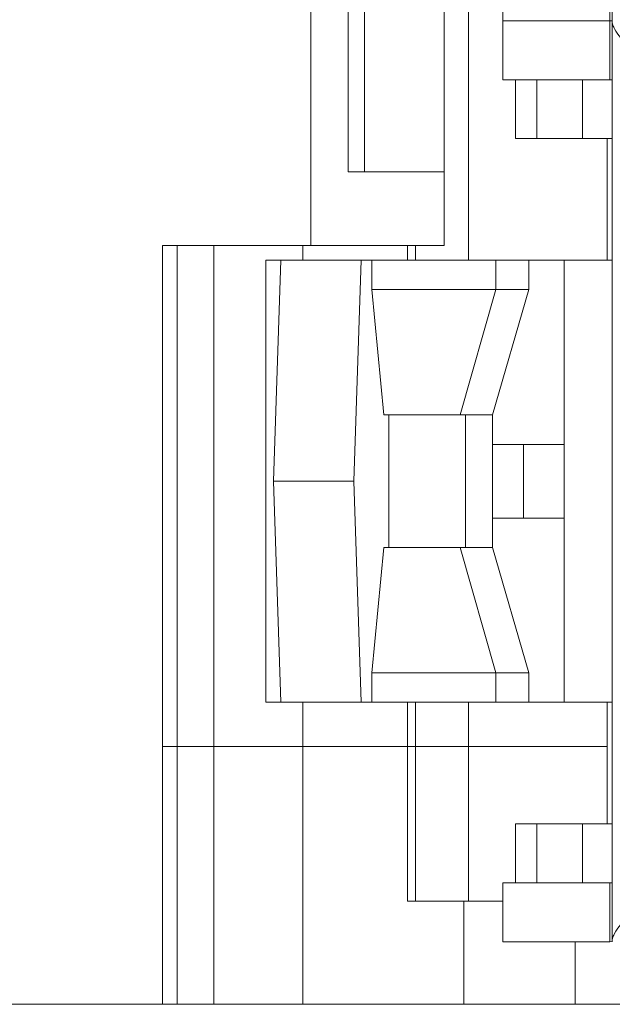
# Model space of a CAD drawing. Header units: inches. Extents: x 830 to 2908, y -1046 to 167.
# Tile 19 of 58: x 2624 to 2632, y -821 to -808. Entities that reach past the tile are written whole.
import ezdxf

# ---------------------------------------------------------------- set-up
doc = ezdxf.new("R2010")
doc.units = ezdxf.units.IN
doc.header["$LTSCALE"] = 23.1
doc.header["$MEASUREMENT"] = 0
doc.layers.get('0').update_dxf_attribs({"lineweight": 18})
doc.layers.add('1_27', color=7, linetype='Continuous', lineweight=18)
doc.layers.add('1_6', color=7, linetype='Continuous', lineweight=18)

msp = doc.modelspace()

# ---------------------------------------------------------------- linework, layer by layer
at = {"color": 7, "linetype": 'Continuous', "lineweight": 0}
for p, q in [((2630.16, -804.813), (2630.16, -811.313)), ((2628.02, -805.413), (2628.02, -811.113)), ((2629.826, -811.113), (2629.826, -805.413)), ((2628.526, -806.413), (2628.526, -810.113)), ((2628.746, -810.113), (2628.746, -806.413)), ((2629.826, -810.113), (2628.526, -810.113)), ((2626.004, -821.413), (2626.004, -811.113)), ((2626.004, -811.113), (2629.826, -811.113)), ((2626.204, -821.413), (2626.204, -811.113)), ((2626.704, -821.413), (2626.704, -811.113)), ((2627.91, -811.313), (2627.91, -811.113)), ((2629.329, -811.313), (2629.329, -811.113)), ((2629.44, -811.313), (2629.44, -811.113)), ((2627.91, -821.413), (2627.91, -817.313)), ((2629.329, -817.913), (2629.329, -817.313)), ((2629.44, -820.013), (2629.44, -817.313)), ((2630.16, -820.013), (2630.16, -817.313)), ((2626.004, -817.913), (2632.04, -817.913)), ((2629.329, -820.013), (2629.33, -817.913)), ((2630.623, -820.013), (2629.329, -820.013)), ((2630.095, -820.013), (2630.095, -821.413)), ((2631.608, -820.563), (2631.608, -821.413)), ((2608.034, -821.413), (2704.63, -821.413))]:
    msp.add_line(p, q, dxfattribs=at)
at = {"layer": '1_27', "color": 7, "linetype": 'Continuous', "lineweight": 0}
for p, q in [((2630.623, -808.863), (2630.623, -807.263)), ((2632.075, -808.863), (2632.075, -807.263)), ((2632.075, -808.063), (2630.623, -808.063)), ((2632.075, -808.063), (2632.107, -808.06)), ((2632.107, -808.066), (2632.075, -808.063)), ((2630.623, -808.863), (2632.11, -808.863)), ((2630.798, -809.663), (2630.798, -808.863)), ((2631.087, -809.663), (2631.087, -808.863)), ((2631.708, -808.863), (2631.708, -809.663)), ((2630.798, -809.663), (2632.11, -809.663)), ((2632.04, -811.313), (2632.04, -809.663)), ((2632.04, -818.963), (2632.04, -817.313)), ((2630.798, -819.763), (2630.798, -818.963)), ((2630.798, -818.963), (2632.11, -818.963)), ((2631.087, -819.763), (2631.087, -818.963)), ((2631.708, -818.963), (2631.708, -819.763)), ((2630.623, -819.763), (2630.623, -820.563)), ((2632.11, -819.763), (2630.623, -819.763)), ((2632.075, -819.763), (2632.075, -820.563)), ((2632.075, -820.563), (2630.623, -820.563)), ((2632.075, -820.563), (2632.11, -820.56))]:
    msp.add_line(p, q, dxfattribs=at)
at = {"layer": '1_6', "color": 7, "linetype": 'Continuous', "lineweight": 0}
for p, q in [((2632.11, -820.563), (2632.11, -795.563)), ((2627.409, -817.313), (2627.409, -811.313)), ((2627.409, -811.313), (2632.11, -811.313)), ((2627.61, -811.313), (2627.513, -814.313)), ((2628.702, -811.313), (2628.604, -814.313)), ((2628.848, -811.313), (2628.848, -811.713)), ((2630.528, -811.313), (2630.528, -811.713)), ((2630.979, -811.713), (2630.979, -811.313)), ((2631.455, -811.313), (2631.455, -817.313)), ((2628.848, -811.713), (2629.01, -813.413)), ((2628.848, -811.713), (2630.979, -811.713)), ((2630.528, -811.713), (2630.044, -813.413)), ((2630.483, -813.413), (2630.979, -811.713)), ((2629.01, -813.413), (2630.483, -813.413)), ((2629.075, -815.213), (2629.075, -813.413)), ((2630.118, -813.413), (2630.118, -815.213)), ((2630.483, -813.413), (2630.483, -815.213)), ((2631.455, -813.813), (2630.483, -813.813)), ((2630.904, -813.813), (2630.904, -814.813)), ((2627.513, -814.313), (2627.61, -817.313)), ((2628.604, -814.313), (2627.513, -814.313)), ((2628.604, -814.313), (2628.702, -817.313)), ((2630.483, -814.813), (2631.455, -814.813)), ((2629.01, -815.213), (2628.848, -816.913)), ((2629.01, -815.213), (2630.483, -815.213)), ((2630.044, -815.213), (2630.528, -816.913)), ((2630.979, -816.913), (2630.483, -815.213)), ((2628.848, -816.913), (2628.848, -817.313)), ((2630.979, -816.913), (2628.848, -816.913)), ((2630.528, -816.913), (2630.528, -817.313)), ((2630.979, -817.313), (2630.979, -816.913)), ((2627.409, -817.313), (2632.11, -817.313))]:
    msp.add_line(p, q, dxfattribs=at)
for points, knots in [([(2632.452, -808.563), (2632.409, -808.518), (2632.329, -808.43), (2632.224, -808.301), (2632.154, -808.2), (2632.12, -808.131), (2632.11, -808.101), (2632.11, -808.089)], [0, 0, 0, 0, 0.317308, 0.606227, 0.845296, 0.935911, 1, 1, 1, 1]), ([(2632.452, -820.063), (2632.409, -820.108), (2632.329, -820.197), (2632.224, -820.326), (2632.154, -820.426), (2632.12, -820.495), (2632.11, -820.525), (2632.11, -820.538)], [0, 0, 0, 0, 0.317309, 0.606239, 0.845318, 0.935923, 1, 1, 1, 1])]:
    msp.add_open_spline(points, degree=3, knots=knots, dxfattribs=at)

doc.saveas('drawing.dxf')
